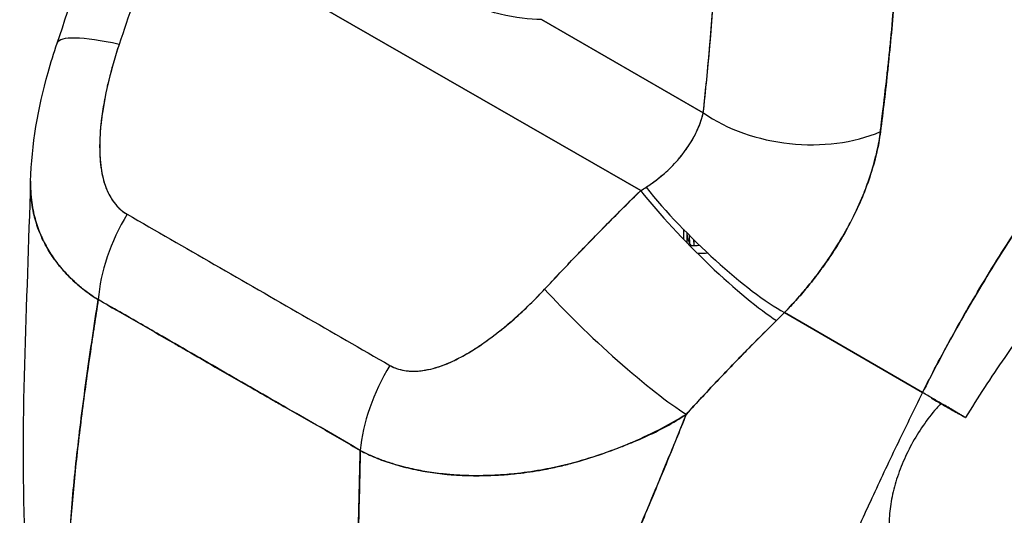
# Model space of a CAD drawing. Extents: x 807 to 1172, y 30 to 260.
# Tile 147 of 214: x 1116.639 to 1117.856, y 115.802 to 116.415. Entities that reach past the tile are written whole.
import ezdxf

# ---------------------------------------------------------------- set-up
doc = ezdxf.new("R2010")
doc.units = 0
doc.header["$LTSCALE"] = 4
doc.header["$MEASUREMENT"] = 0
doc.layers.get('0').update_dxf_attribs({"linetype": 'CONTINUOUS'})

msp = doc.modelspace()

# ---------------------------------------------------------------- linework, layer by layer
for p, q in [((1116.8123, 116.5455), (1117.4063, 116.2034)), ((1117.4063, 116.2034), (1116.8123, 116.5455)), ((1117.2839, 116.4149), (1117.4837, 116.2998)), ((1117.4837, 116.2998), (1117.2839, 116.4149)), ((1117.4591, 116.1557), (1117.4591, 116.1436)), ((1117.4639, 116.1385), (1117.4639, 116.1507)), ((1117.4672, 116.1378), (1117.4668, 116.1478)), ((1117.4716, 116.143), (1117.4719, 116.1356)), ((1117.4724, 116.1356), (1117.4722, 116.1425)), ((1117.2967, 116.0912), (1117.2967, 116.0912)), ((1117.7547, 115.9537), (1117.584, 116.0527)), ((1117.584, 116.0527), (1117.7547, 115.9537)), ((1117.5306, 115.999), (1117.5306, 115.999))]:
    msp.add_line(p, q)
for centre, major_axis, ratio, start_param, end_param in [((1117.5215, 116.3488), (-0.0362, 0.0579), 0.552931, 6.039126, 6.03914), ((1116.8429, 116.3323), (-0.1577, 0.0536), 0.168084, 5.308665, 6.283192), ((1116.8429, 116.3323), (-0.1577, 0.0536), 0.168084, 5.308665, 6.283192), ((1117.4689, 116.3159), (0.027, -0.0432), 0.552926, 1.747826, 1.747905), ((1117.4626, 116.312), (-0.0218, 0.0348), 0.552927, 4.526777, 4.526899), ((1117.6015, 116.3676), (-0.1656, 0.0179), 0.639468, 0.850978, 2.294823), ((1117.6015, 116.3676), (0.1656, -0.0179), 0.639469, 3.992573, 5.436425), ((1117.4626, 116.312), (-0.0218, 0.0348), 0.552983, 3.881999, 3.882012), ((1117.4689, 116.3159), (0.027, -0.0432), 0.552928, 0.554779, 0.554789), ((1117.3054, 116.2466), (0.2118, 0.0978), 0.367731, 5.032816, 5.068528), ((1117.4874, 116.1514), (0.1169, -0.1187), 0.154893, 4.1129, 5.691623), ((1117.4976, 116.1617), (-0.1192, 0.1163), 0.189337, 0.98075, 2.546489), ((1116.8527, 116.1223), (0.0824, 0.1448), 0.577992, 1.540222, 2.248086), ((1116.8527, 116.1223), (-0.0824, -0.1448), 0.577993, 4.681814, 5.389679), ((1117.2402, 116.7897), (0.3574, -0.6207), 0.578093, 5.963794, 5.990869), ((1117.3687, 116.0295), (-0.1221, 0.1133), 0.124563, 0.965025, 2.553973), ((1117.3687, 116.0295), (0.1221, -0.1133), 0.124563, 4.106618, 5.695566), ((1117.259, 116.0687), (0.0166, 0.0289), 0.578093, 5.258295, 5.26109), ((1117.2896, 116.0863), (-0.00999, 0), 0.575862, 1.296243, 1.297189), ((1117.2896, 116.0863), (0.00999, 0), 0.575862, 4.437835, 4.438781), ((1117.4145, 116.1342), (0.2795, 0.2313), 0.48241, 4.891703, 4.930811), ((1117.1773, 115.9353), (0.0839, 0.1439), 0.578183, 1.546233, 2.254097), ((1117.1773, 115.9353), (-0.0839, -0.1439), 0.578183, 4.687825, 5.39569), ((1116.9807, 115.9361), (-0.0499, -0.0866), 0.578093, 4.784659, 4.786192), ((1117.1196, 115.8561), (-0.0449, -0.0779), 0.578093, 4.784677, 4.784738)]:
    msp.add_ellipse(centre, major_axis=major_axis, ratio=ratio, start_param=start_param, end_param=end_param)
for points, knots in [([(1117.7547, 115.9537), (1117.7655, 115.9755), (1117.7775, 115.9984), (1117.7908, 116.0224), (1117.804, 116.0465), (1117.8185, 116.0716), (1117.8344, 116.0976), (1117.8502, 116.1237), (1117.8674, 116.1506), (1117.8861, 116.1783), (1117.9047, 116.206), (1117.9248, 116.2345), (1117.9463, 116.2634), (1117.9679, 116.2923), (1117.9909, 116.3218), (1118.0155, 116.3515), (1118.04, 116.3811), (1118.0661, 116.411), (1118.0936, 116.4408), (1118.1212, 116.4706), (1118.1503, 116.5003), (1118.1808, 116.5295), (1118.2114, 116.5588), (1118.2433, 116.5875), (1118.2767, 116.6154)], [0, 0, 0, 0, 0.124948, 0.124948, 0.124948, 0.249955, 0.249955, 0.249955, 0.374963, 0.374963, 0.374963, 0.49997, 0.49997, 0.49997, 0.624978, 0.624978, 0.624978, 0.749985, 0.749985, 0.749985, 0.874993, 0.874993, 0.874993, 1, 1, 1, 1]), ([(1118.2767, 116.6154), (1118.2671, 116.6074), (1118.2576, 116.5992), (1118.2482, 116.5911), (1118.2314, 116.5765), (1118.2151, 116.5617), (1118.1991, 116.5468), (1118.1831, 116.5319), (1118.1675, 116.5168), (1118.1523, 116.5016), (1118.137, 116.4865), (1118.1222, 116.4712), (1118.1078, 116.4559), (1118.0933, 116.4406), (1118.0793, 116.4253), (1118.0657, 116.41), (1118.052, 116.3946), (1118.0388, 116.3793), (1118.0259, 116.364), (1118.0131, 116.3488), (1118.0007, 116.3335), (1117.9886, 116.3184), (1117.9766, 116.3032), (1117.9649, 116.2882), (1117.9537, 116.2732), (1117.9424, 116.2583), (1117.9316, 116.2435), (1117.9211, 116.2288), (1117.9106, 116.2142), (1117.9005, 116.1997), (1117.8908, 116.1854), (1117.8811, 116.1711), (1117.8718, 116.157), (1117.8629, 116.1431), (1117.8539, 116.1292), (1117.8453, 116.1155), (1117.8371, 116.1021), (1117.8289, 116.0886), (1117.821, 116.0754), (1117.8135, 116.0625), (1117.8059, 116.0496), (1117.7988, 116.0369), (1117.7919, 116.0245), (1117.7851, 116.0121), (1117.7785, 116), (1117.7723, 115.9882), (1117.7661, 115.9764), (1117.7603, 115.9649), (1117.7547, 115.9537)], [0, 0, 0, 0, 0.036069, 0.036069, 0.036069, 0.100331, 0.100331, 0.100331, 0.164593, 0.164593, 0.164593, 0.228855, 0.228855, 0.228855, 0.293118, 0.293118, 0.293118, 0.35738, 0.35738, 0.35738, 0.421642, 0.421642, 0.421642, 0.485904, 0.485904, 0.485904, 0.550166, 0.550166, 0.550166, 0.614429, 0.614429, 0.614429, 0.678691, 0.678691, 0.678691, 0.742953, 0.742953, 0.742953, 0.807215, 0.807215, 0.807215, 0.871477, 0.871477, 0.871477, 0.93574, 0.93574, 0.93574, 1, 1, 1, 1]), ([(1117.2839, 116.4149), (1117.2687, 116.4151), (1117.2516, 116.4172), (1117.2328, 116.4216), (1117.2139, 116.4261), (1117.1932, 116.4328), (1117.1728, 116.442), (1117.1523, 116.4511), (1117.1322, 116.4627), (1117.1126, 116.4766), (1117.093, 116.4904), (1117.074, 116.5065), (1117.0566, 116.523), (1117.0391, 116.5395), (1117.0233, 116.5563), (1117.008, 116.5737)], [0, 0, 0, 0, 0.2, 0.2, 0.2, 0.4, 0.4, 0.4, 0.6, 0.6, 0.6, 0.8, 0.8, 0.8, 1, 1, 1, 1]), ([(1117.4837, 116.2998), (1117.4866, 116.3267), (1117.4893, 116.3542), (1117.4917, 116.3823), (1117.4942, 116.4104), (1117.4964, 116.439), (1117.4985, 116.4683), (1117.5005, 116.4975), (1117.5023, 116.5274), (1117.5039, 116.5578)], [0, 0, 0, 0, 0.333333, 0.333333, 0.333333, 0.666667, 0.666667, 0.666667, 1, 1, 1, 1]), ([(1117.4837, 116.2998), (1117.4863, 116.3241), (1117.4887, 116.3486), (1117.4909, 116.3732), (1117.4936, 116.403), (1117.496, 116.4331), (1117.4981, 116.4634), (1117.5003, 116.4946), (1117.5022, 116.5261), (1117.5039, 116.5578)], [0, 0, 0, 0, 0.288491, 0.288491, 0.288491, 0.638459, 0.638459, 0.638459, 1, 1, 1, 1]), ([(1116.8123, 116.5455), (1116.808, 116.5306), (1116.8036, 116.5157), (1116.7992, 116.5011), (1116.7981, 116.4975), (1116.797, 116.494), (1116.796, 116.4905), (1116.7912, 116.4747), (1116.7863, 116.459), (1116.7813, 116.4436), (1116.7806, 116.4413), (1116.7799, 116.439), (1116.7791, 116.4367), (1116.7735, 116.419), (1116.7677, 116.4015), (1116.7618, 116.3843)], [0, 0, 0, 0, 0.268639, 0.268639, 0.268639, 0.333333, 0.333333, 0.333333, 0.623788, 0.623788, 0.623788, 0.666667, 0.666667, 0.666667, 1, 1, 1, 1]), ([(1116.8123, 116.5455), (1116.8069, 116.5269), (1116.8015, 116.5086), (1116.796, 116.4904), (1116.7904, 116.4723), (1116.7848, 116.4544), (1116.7791, 116.4367), (1116.7734, 116.419), (1116.7677, 116.4015), (1116.7618, 116.3843)], [0, 0, 0, 0, 0.333333, 0.333333, 0.333333, 0.666667, 0.666667, 0.666667, 1, 1, 1, 1]), ([(1117.7026, 116.2764), (1117.7029, 116.2792), (1117.7032, 116.2819), (1117.7036, 116.2846), (1117.7041, 116.2894), (1117.7047, 116.2942), (1117.7053, 116.2989), (1117.7071, 116.314), (1117.7089, 116.3291), (1117.7105, 116.3441), (1117.7113, 116.3506), (1117.712, 116.357), (1117.7127, 116.3635), (1117.7129, 116.3653), (1117.7131, 116.3671), (1117.7132, 116.3689), (1117.714, 116.3761), (1117.7147, 116.3833), (1117.7154, 116.3904), (1117.7169, 116.4066), (1117.7183, 116.4226), (1117.7196, 116.4384), (1117.72, 116.4436), (1117.7205, 116.4489), (1117.7209, 116.4541), (1117.721, 116.4555), (1117.7211, 116.4569), (1117.7212, 116.4583), (1117.722, 116.4687), (1117.7228, 116.479), (1117.7236, 116.4892), (1117.725, 116.5077), (1117.7262, 116.5259), (1117.7273, 116.5435)], [0, 0, 0, 0, 0.029161, 0.029161, 0.029161, 0.080621, 0.080621, 0.080621, 0.243196, 0.243196, 0.243196, 0.313778, 0.313778, 0.313778, 0.333333, 0.333333, 0.333333, 0.41251, 0.41251, 0.41251, 0.591045, 0.591045, 0.591045, 0.650584, 0.650584, 0.650584, 0.666667, 0.666667, 0.666667, 0.784923, 0.784923, 0.784923, 1, 1, 1, 1]), ([(1117.7273, 116.5435), (1117.7253, 116.5121), (1117.7231, 116.4812), (1117.7206, 116.4509), (1117.7205, 116.4493), (1117.7204, 116.4478), (1117.7203, 116.4463), (1117.7179, 116.4176), (1117.7154, 116.3895), (1117.7125, 116.3619), (1117.7122, 116.3589), (1117.7119, 116.3559), (1117.7116, 116.3529), (1117.7088, 116.3269), (1117.7058, 116.3014), (1117.7026, 116.2764)], [0, 0, 0, 0, 0.333333, 0.333333, 0.333333, 0.350215, 0.350215, 0.350215, 0.666667, 0.666667, 0.666667, 0.701162, 0.701162, 0.701162, 1, 1, 1, 1]), ([(1116.6524, 116.215), (1116.6535, 116.2602), (1116.6617, 116.3054), (1116.6774, 116.3616), (1116.6811, 116.3737), (1116.6852, 116.3858)], [0, 0, 0, 0, 0.4160528, 0.4160528, 0.5318516, 0.5318516, 0.5318516, 0.5318516]), ([(1116.7618, 116.3843), (1116.7567, 116.3689), (1116.7524, 116.3541), (1116.749, 116.3401), (1116.7456, 116.326), (1116.743, 116.3126), (1116.7411, 116.2999), (1116.7393, 116.2872), (1116.7381, 116.2752), (1116.7378, 116.2639), (1116.7375, 116.2526), (1116.738, 116.242), (1116.7393, 116.2323), (1116.7407, 116.2227), (1116.7428, 116.2139), (1116.7459, 116.2062), (1116.7489, 116.1986), (1116.7528, 116.192), (1116.7571, 116.1867), (1116.7614, 116.1813), (1116.7662, 116.1772), (1116.7716, 116.1743)], [0, 0, 0, 0, 0.142857, 0.142857, 0.142857, 0.285714, 0.285714, 0.285714, 0.428571, 0.428571, 0.428571, 0.571429, 0.571429, 0.571429, 0.714286, 0.714286, 0.714286, 0.857143, 0.857143, 0.857143, 1, 1, 1, 1]), ([(1116.7618, 116.3843), (1116.7593, 116.3769), (1116.7569, 116.3693), (1116.7547, 116.3617), (1116.7522, 116.3531), (1116.75, 116.3444), (1116.7479, 116.3357), (1116.7459, 116.327), (1116.7442, 116.3184), (1116.7427, 116.3099), (1116.7414, 116.3021), (1116.7403, 116.2945), (1116.7394, 116.287), (1116.7387, 116.2802), (1116.7382, 116.2736), (1116.7379, 116.2671), (1116.7378, 116.2647), (1116.7378, 116.2622), (1116.7377, 116.2598), (1116.7377, 116.2564), (1116.7377, 116.2531), (1116.7378, 116.2499), (1116.738, 116.2447), (1116.7384, 116.2396), (1116.739, 116.2347), (1116.7395, 116.2302), (1116.7403, 116.2258), (1116.7412, 116.2216), (1116.7421, 116.2177), (1116.7431, 116.214), (1116.7443, 116.2104), (1116.7446, 116.2095), (1116.745, 116.2086), (1116.7453, 116.2077), (1116.7462, 116.2054), (1116.7471, 116.2031), (1116.7482, 116.2009), (1116.7495, 116.1982), (1116.751, 116.1955), (1116.7525, 116.1931), (1116.754, 116.1908), (1116.7555, 116.1886), (1116.7572, 116.1866), (1116.7587, 116.1847), (1116.7603, 116.183), (1116.762, 116.1814), (1116.7636, 116.1799), (1116.7652, 116.1786), (1116.7668, 116.1774), (1116.7684, 116.1762), (1116.77, 116.1752), (1116.7716, 116.1743)], [0, 0, 0, 0, 0.090139, 0.090139, 0.090139, 0.192543, 0.192543, 0.192543, 0.294178, 0.294178, 0.294178, 0.386219, 0.386219, 0.386219, 0.468683, 0.468683, 0.468683, 0.5, 0.5, 0.5, 0.543483, 0.543483, 0.543483, 0.612641, 0.612641, 0.612641, 0.676614, 0.676614, 0.676614, 0.73542, 0.73542, 0.73542, 0.75, 0.75, 0.75, 0.789344, 0.789344, 0.789344, 0.838902, 0.838902, 0.838902, 0.884415, 0.884415, 0.884415, 0.926226, 0.926226, 0.926226, 0.964707, 0.964707, 0.964707, 1, 1, 1, 1]), ([(1118.1655, 116.3313), (1118.1343, 116.3071), (1118.1004, 116.2779), (1118.0315, 116.2119), (1117.9957, 116.174), (1117.9244, 116.0905), (1117.8884, 116.0437), (1117.839, 115.9723), (1117.8227, 115.9473), (1117.8076, 115.9228)], [0, 0, 0, 0, 0.446987, 0.446987, 0.918295, 0.918295, 1.439071, 1.439071, 1.716902, 1.716902, 1.716902, 1.716902]), ([(1117.413, 116.2077), (1117.426, 116.2162), (1117.4376, 116.2258), (1117.4473, 116.236), (1117.4571, 116.2462), (1117.465, 116.2572), (1117.4711, 116.268), (1117.4771, 116.2788), (1117.4814, 116.2895), (1117.4837, 116.2998)], [0, 0, 0, 0, 0.333333, 0.333333, 0.333333, 0.666667, 0.666667, 0.666667, 1, 1, 1, 1]), ([(1117.413, 116.2077), (1117.4152, 116.2091), (1117.4175, 116.2106), (1117.4197, 116.2122), (1117.4224, 116.2141), (1117.425, 116.216), (1117.4276, 116.218), (1117.4303, 116.2202), (1117.433, 116.2224), (1117.4356, 116.2247), (1117.4384, 116.2272), (1117.4411, 116.2298), (1117.4438, 116.2324), (1117.4467, 116.2353), (1117.4495, 116.2383), (1117.4522, 116.2413), (1117.4551, 116.2447), (1117.4579, 116.2482), (1117.4606, 116.2518), (1117.4635, 116.2558), (1117.4662, 116.2598), (1117.4687, 116.2639), (1117.4715, 116.2685), (1117.474, 116.2732), (1117.4761, 116.2779), (1117.4785, 116.2831), (1117.4805, 116.2884), (1117.482, 116.2936), (1117.4827, 116.2957), (1117.4832, 116.2977), (1117.4837, 116.2998)], [0, 0, 0, 0, 0.060949, 0.060949, 0.060949, 0.135639, 0.135639, 0.135639, 0.215708, 0.215708, 0.215708, 0.303486, 0.303486, 0.303486, 0.401292, 0.401292, 0.401292, 0.511372, 0.511372, 0.511372, 0.635855, 0.635855, 0.635855, 0.776826, 0.776826, 0.776826, 0.936006, 0.936006, 0.936006, 1, 1, 1, 1]), ([(1117.584, 116.0527), (1117.5906, 116.0595), (1117.5968, 116.0663), (1117.6028, 116.0732), (1117.6064, 116.0773), (1117.6099, 116.0815), (1117.6133, 116.0856), (1117.6186, 116.092), (1117.6235, 116.0983), (1117.6282, 116.1046), (1117.6302, 116.1073), (1117.6321, 116.11), (1117.634, 116.1126), (1117.6366, 116.1163), (1117.639, 116.1199), (1117.6414, 116.1234), (1117.6483, 116.1338), (1117.6544, 116.1439), (1117.6598, 116.1536), (1117.6624, 116.1583), (1117.6649, 116.1629), (1117.6672, 116.1674), (1117.6725, 116.1779), (1117.6772, 116.1881), (1117.6812, 116.1979), (1117.6841, 116.2053), (1117.6868, 116.2124), (1117.6891, 116.2194), (1117.6913, 116.2259), (1117.6932, 116.2322), (1117.6949, 116.2385), (1117.6961, 116.2429), (1117.6973, 116.2474), (1117.6983, 116.2518), (1117.7002, 116.2602), (1117.7017, 116.2684), (1117.7026, 116.2764)], [0, 0, 0, 0, 0.078629, 0.078629, 0.078629, 0.12616, 0.12616, 0.12616, 0.2, 0.2, 0.2, 0.231421, 0.231421, 0.231421, 0.274676, 0.274676, 0.274676, 0.4, 0.4, 0.4, 0.460013, 0.460013, 0.460013, 0.6, 0.6, 0.6, 0.704237, 0.704237, 0.704237, 0.8, 0.8, 0.8, 0.868687, 0.868687, 0.868687, 1, 1, 1, 1]), ([(1117.7026, 116.2764), (1117.702, 116.2719), (1117.7012, 116.2672), (1117.7004, 116.2625), (1117.6983, 116.251), (1117.6953, 116.2391), (1117.6916, 116.227), (1117.6912, 116.2258), (1117.6909, 116.2247), (1117.6905, 116.2236), (1117.6875, 116.2141), (1117.6839, 116.2045), (1117.6798, 116.1947), (1117.6761, 116.1858), (1117.6719, 116.1767), (1117.6673, 116.1676), (1117.667, 116.1671), (1117.6668, 116.1666), (1117.6665, 116.1661), (1117.6622, 116.1577), (1117.6575, 116.1493), (1117.6524, 116.1409), (1117.648, 116.1335), (1117.6432, 116.1261), (1117.6382, 116.1187), (1117.6363, 116.1159), (1117.6343, 116.113), (1117.6323, 116.1102), (1117.6296, 116.1065), (1117.6269, 116.1028), (1117.6241, 116.0991), (1117.6196, 116.0932), (1117.615, 116.0874), (1117.6101, 116.0815), (1117.6056, 116.0762), (1117.601, 116.0708), (1117.5961, 116.0655), (1117.5922, 116.0612), (1117.5882, 116.057), (1117.584, 116.0527)], [0.0000044, 0.0000044, 0.0000044, 0.0000044, 0.0678171, 0.0678171, 0.0678171, 0.2345881, 0.2345881, 0.2345881, 0.25, 0.25, 0.25, 0.3801488, 0.3801488, 0.3801488, 0.5, 0.5, 0.5, 0.5068381, 0.5068381, 0.5068381, 0.6171483, 0.6171483, 0.6171483, 0.7134049, 0.7134049, 0.7134049, 0.75, 0.75, 0.75, 0.7981314, 0.7981314, 0.7981314, 0.8740429, 0.8740429, 0.8740429, 0.9437858, 0.9437858, 0.9437858, 1, 1, 1, 1]), ([(1116.7359, 116.0686), (1116.7318, 116.0711), (1116.7279, 116.0737), (1116.7241, 116.0765), (1116.72, 116.0794), (1116.7161, 116.0825), (1116.7123, 116.0857), (1116.7083, 116.0891), (1116.7045, 116.0926), (1116.7008, 116.0963), (1116.6992, 116.0978), (1116.6977, 116.0994), (1116.6962, 116.101), (1116.6939, 116.1035), (1116.6917, 116.1059), (1116.6896, 116.1085), (1116.6859, 116.113), (1116.6824, 116.1176), (1116.6792, 116.1224), (1116.6757, 116.1275), (1116.6726, 116.1328), (1116.6698, 116.1382), (1116.6692, 116.1393), (1116.6687, 116.1403), (1116.6681, 116.1414), (1116.6658, 116.1461), (1116.6638, 116.151), (1116.6619, 116.1559), (1116.6596, 116.1623), (1116.6576, 116.1689), (1116.6561, 116.1756), (1116.6552, 116.1799), (1116.6544, 116.1842), (1116.6538, 116.1886), (1116.6534, 116.1914), (1116.6531, 116.1943), (1116.6529, 116.1971), (1116.6524, 116.203), (1116.6523, 116.2089), (1116.6524, 116.215)], [0, 0, 0, 0, 0.0451309, 0.0451309, 0.0451309, 0.0934261, 0.0934261, 0.0934261, 0.1448843, 0.1448843, 0.1448843, 0.1666667, 0.1666667, 0.1666667, 0.1998145, 0.1998145, 0.1998145, 0.2585241, 0.2585241, 0.2585241, 0.3210109, 0.3210109, 0.3210109, 0.3333333, 0.3333333, 0.3333333, 0.3871157, 0.3871157, 0.3871157, 0.4564187, 0.4564187, 0.4564187, 0.5, 0.5, 0.5, 0.5282562, 0.5282562, 0.5282562, 0.5851922, 0.5851922, 0.5851922, 0.5851922]), ([(1116.6524, 116.215), (1116.6523, 116.2109), (1116.6523, 116.2069), (1116.6525, 116.2029), (1116.6528, 116.1979), (1116.6532, 116.1931), (1116.6539, 116.1883), (1116.6542, 116.1861), (1116.6545, 116.1839), (1116.6549, 116.1817), (1116.6562, 116.1748), (1116.6579, 116.1681), (1116.66, 116.1615), (1116.6621, 116.155), (1116.6646, 116.1487), (1116.6676, 116.1426), (1116.6678, 116.1421), (1116.668, 116.1417), (1116.6682, 116.1412), (1116.671, 116.1356), (1116.6741, 116.1302), (1116.6774, 116.125), (1116.6793, 116.1222), (1116.6811, 116.1195), (1116.6831, 116.1168), (1116.6851, 116.114), (1116.6872, 116.1113), (1116.6894, 116.1087), (1116.6916, 116.1061), (1116.6939, 116.1035), (1116.6963, 116.1009), (1116.6986, 116.0985), (1116.7009, 116.0961), (1116.7033, 116.0938), (1116.7082, 116.0891), (1116.7134, 116.0846), (1116.7188, 116.0804), (1116.7242, 116.0762), (1116.7299, 116.0723), (1116.7359, 116.0686)], [0.4140043, 0.4140043, 0.4140043, 0.4140043, 0.4522165, 0.4522165, 0.4522165, 0.5, 0.5, 0.5, 0.5220636, 0.5220636, 0.5220636, 0.5918842, 0.5918842, 0.5918842, 0.6613555, 0.6613555, 0.6613555, 0.6666667, 0.6666667, 0.6666667, 0.7302356, 0.7302356, 0.7302356, 0.7640633, 0.7640633, 0.7640633, 0.7985194, 0.7985194, 0.7985194, 0.8333333, 0.8333333, 0.8333333, 0.8662447, 0.8662447, 0.8662447, 0.9333972, 0.9333972, 0.9333972, 1, 1, 1, 1]), ([(1117.2876, 116.0815), (1117.3001, 116.0949), (1117.3128, 116.1084), (1117.3258, 116.122), (1117.3274, 116.1237), (1117.3291, 116.1254), (1117.3308, 116.1272), (1117.3421, 116.139), (1117.3536, 116.1508), (1117.3653, 116.1626), (1117.3679, 116.1652), (1117.3705, 116.1679), (1117.3732, 116.1705), (1117.384, 116.1815), (1117.3951, 116.1925), (1117.4063, 116.2034)], [0, 0, 0, 0, 0.333333, 0.333333, 0.333333, 0.376093, 0.376093, 0.376093, 0.666667, 0.666667, 0.666667, 0.731304, 0.731304, 0.731304, 1, 1, 1, 1]), ([(1117.2876, 116.0815), (1117.3001, 116.0949), (1117.3128, 116.1084), (1117.3257, 116.1219), (1117.3387, 116.1355), (1117.3519, 116.149), (1117.3653, 116.1626), (1117.3787, 116.1762), (1117.3924, 116.1898), (1117.4063, 116.2034)], [0, 0, 0, 0, 0.333333, 0.333333, 0.333333, 0.666667, 0.666667, 0.666667, 1, 1, 1, 1]), ([(1116.7716, 116.1743), (1116.8073, 116.1537), (1116.8432, 116.1331), (1116.8794, 116.1122), (1116.9157, 116.0913), (1116.9523, 116.0702), (1116.9885, 116.0494), (1117.0247, 116.0285), (1117.0605, 116.0079), (1117.0962, 115.9873)], [0, 0, 0, 0, 0.333333, 0.333333, 0.333333, 0.666667, 0.666667, 0.666667, 1, 1, 1, 1]), ([(1117.4686, 116.1355), (1117.4683, 116.1361), (1117.4679, 116.1366), (1117.4676, 116.1371), (1117.4664, 116.1391), (1117.4655, 116.1412), (1117.4649, 116.1432), (1117.4646, 116.144), (1117.4644, 116.1448), (1117.4643, 116.1456), (1117.4641, 116.1463), (1117.464, 116.147), (1117.464, 116.1476), (1117.464, 116.1478), (1117.4639, 116.148), (1117.4639, 116.1483)], [0.5435681, 0.5435681, 0.5435681, 0.5435681, 0.6, 0.6, 0.6, 0.8, 0.8, 0.8, 0.880194, 0.880194, 0.880194, 0.9491018, 0.9491018, 0.9491018, 0.9714797, 0.9714797, 0.9714797, 0.9714797]), ([(1117.0962, 115.9873), (1117.0978, 115.9864), (1117.0996, 115.9855), (1117.1014, 115.9847), (1117.1033, 115.9839), (1117.1054, 115.9832), (1117.1074, 115.9826), (1117.1097, 115.9819), (1117.112, 115.9814), (1117.1144, 115.981), (1117.1169, 115.9806), (1117.1196, 115.9803), (1117.1222, 115.9802), (1117.1252, 115.9801), (1117.1281, 115.9801), (1117.1312, 115.9803), (1117.1337, 115.9805), (1117.1362, 115.9808), (1117.1387, 115.9812), (1117.1396, 115.9813), (1117.1404, 115.9814), (1117.1413, 115.9816), (1117.1451, 115.9823), (1117.1489, 115.9832), (1117.1527, 115.9843), (1117.1569, 115.9856), (1117.1612, 115.9871), (1117.1655, 115.9888), (1117.1702, 115.9907), (1117.1749, 115.9929), (1117.1797, 115.9953), (1117.1827, 115.9968), (1117.1857, 115.9984), (1117.1887, 116.0001), (1117.1909, 116.0014), (1117.1932, 116.0027), (1117.1954, 116.004), (1117.2012, 116.0075), (1117.207, 116.0113), (1117.2128, 116.0154), (1117.2192, 116.0198), (1117.2256, 116.0246), (1117.2319, 116.0297), (1117.2388, 116.0352), (1117.2456, 116.0409), (1117.2524, 116.0469), (1117.259, 116.0528), (1117.2655, 116.059), (1117.2718, 116.0652), (1117.2772, 116.0706), (1117.2825, 116.076), (1117.2876, 116.0815)], [0, 0, 0, 0, 0.036619, 0.036619, 0.036619, 0.07542, 0.07542, 0.07542, 0.116832, 0.116832, 0.116832, 0.161518, 0.161518, 0.161518, 0.2101, 0.2101, 0.2101, 0.25, 0.25, 0.25, 0.263174, 0.263174, 0.263174, 0.321517, 0.321517, 0.321517, 0.385689, 0.385689, 0.385689, 0.455959, 0.455959, 0.455959, 0.5, 0.5, 0.5, 0.532725, 0.532725, 0.532725, 0.617421, 0.617421, 0.617421, 0.711301, 0.711301, 0.711301, 0.813465, 0.813465, 0.813465, 0.914177, 0.914177, 0.914177, 1, 1, 1, 1]), ([(1117.0962, 115.9873), (1117.1014, 115.9842), (1117.1074, 115.9821), (1117.1143, 115.981), (1117.1211, 115.9799), (1117.1288, 115.9798), (1117.1371, 115.9809), (1117.1454, 115.9821), (1117.1543, 115.9845), (1117.1635, 115.988), (1117.1728, 115.9916), (1117.1824, 115.9964), (1117.1923, 116.0021), (1117.2022, 116.0079), (1117.2123, 116.0148), (1117.2227, 116.0226), (1117.2331, 116.0304), (1117.2438, 116.0391), (1117.2546, 116.0489), (1117.2654, 116.0587), (1117.2764, 116.0696), (1117.2876, 116.0815)], [0, 0, 0, 0, 0.142857, 0.142857, 0.142857, 0.285714, 0.285714, 0.285714, 0.428571, 0.428571, 0.428571, 0.571429, 0.571429, 0.571429, 0.714286, 0.714286, 0.714286, 0.857143, 0.857143, 0.857143, 1, 1, 1, 1]), ([(1116.698, 115.713), (1116.6985, 115.7394), (1116.6998, 115.7669), (1116.7019, 115.7952), (1116.704, 115.8236), (1116.7069, 115.8528), (1116.7103, 115.8828), (1116.7137, 115.9127), (1116.7176, 115.9434), (1116.722, 115.9745), (1116.7263, 116.0055), (1116.731, 116.0369), (1116.7359, 116.0686)], [0, 0, 0, 0, 0.250198, 0.250198, 0.250198, 0.500396, 0.500396, 0.500396, 0.750593, 0.750593, 0.750593, 1, 1, 1, 1]), ([(1116.7359, 116.0686), (1116.7326, 116.047), (1116.7293, 116.0255), (1116.7262, 116.0041), (1116.7224, 115.9781), (1116.7189, 115.9524), (1116.7156, 115.927), (1116.7124, 115.9017), (1116.7095, 115.8767), (1116.707, 115.8523), (1116.7045, 115.8279), (1116.7024, 115.804), (1116.7009, 115.7808), (1116.6994, 115.7575), (1116.6984, 115.7349), (1116.698, 115.713)], [0, 0, 0, 0, 0.170255, 0.170255, 0.170255, 0.377691, 0.377691, 0.377691, 0.585128, 0.585128, 0.585128, 0.792564, 0.792564, 0.792564, 1, 1, 1, 1]), ([(1116.7359, 116.0686), (1116.7514, 116.0598), (1116.7669, 116.0509), (1116.7825, 116.042), (1116.7978, 116.0331), (1116.8132, 116.0242), (1116.8288, 116.0152), (1116.8333, 116.0126), (1116.8379, 116.0099), (1116.8425, 116.0073), (1116.8532, 116.0011), (1116.864, 115.9948), (1116.8748, 115.9886), (1116.8901, 115.9797), (1116.9055, 115.9709), (1116.9208, 115.9621), (1116.9314, 115.956), (1116.9419, 115.95), (1116.9524, 115.944), (1116.9572, 115.9412), (1116.9621, 115.9384), (1116.967, 115.9356), (1116.9825, 115.9267), (1116.9979, 115.9179), (1117.0133, 115.9091), (1117.0288, 115.9001), (1117.0443, 115.8911), (1117.0598, 115.8821)], [0, 0, 0, 0, 0.146953, 0.146953, 0.146953, 0.291147, 0.291147, 0.291147, 0.333333, 0.333333, 0.333333, 0.431915, 0.431915, 0.431915, 0.570999, 0.570999, 0.570999, 0.666667, 0.666667, 0.666667, 0.711352, 0.711352, 0.711352, 0.854594, 0.854594, 0.854594, 1, 1, 1, 1]), ([(1117.0598, 115.8821), (1117.0336, 115.8974), (1117.0072, 115.9126), (1116.9808, 115.9278), (1116.9532, 115.9437), (1116.9254, 115.9596), (1116.8977, 115.9755), (1116.8701, 115.9915), (1116.8425, 116.0075), (1116.8149, 116.0234), (1116.8063, 116.0283), (1116.7978, 116.0333), (1116.7892, 116.0381), (1116.7714, 116.0484), (1116.7536, 116.0585), (1116.7359, 116.0686)], [0, 0, 0, 0, 0.24471, 0.24471, 0.24471, 0.500303, 0.500303, 0.500303, 0.755735, 0.755735, 0.755735, 0.834924, 0.834924, 0.834924, 1, 1, 1, 1]), ([(1117.4625, 115.9267), (1117.4753, 115.9408), (1117.488, 115.9544), (1117.5005, 115.9677), (1117.508, 115.9755), (1117.5154, 115.9833), (1117.5227, 115.9909), (1117.523, 115.9912), (1117.5233, 115.9915), (1117.5236, 115.9918), (1117.5283, 115.9967), (1117.5331, 116.0016), (1117.5378, 116.0064), (1117.55, 116.0189), (1117.5622, 116.031), (1117.5741, 116.0428)], [0, 0, 0, 0, 0.333333, 0.333333, 0.333333, 0.531303, 0.531303, 0.531303, 0.538863, 0.538863, 0.538863, 0.666667, 0.666667, 0.666667, 1, 1, 1, 1]), ([(1117.5741, 116.0428), (1117.5635, 116.0323), (1117.553, 116.0218), (1117.5426, 116.0113), (1117.5292, 115.9977), (1117.5159, 115.9839), (1117.5028, 115.9701), (1117.4893, 115.9558), (1117.4758, 115.9413), (1117.4625, 115.9267)], [0, 0, 0, 0, 0.2755, 0.2755, 0.2755, 0.631774, 0.631774, 0.631774, 1, 1, 1, 1]), ([(1117.7547, 115.9537), (1117.7436, 115.9314), (1117.7328, 115.9094), (1117.7224, 115.8876), (1117.712, 115.8658), (1117.7018, 115.8444), (1117.692, 115.8231), (1117.6822, 115.8019), (1117.6727, 115.781), (1117.6634, 115.7603), (1117.6541, 115.7396), (1117.645, 115.7192), (1117.6362, 115.699), (1117.6273, 115.6788), (1117.6186, 115.6588), (1117.61, 115.6389), (1117.6015, 115.6191), (1117.593, 115.5993), (1117.5846, 115.5796), (1117.5761, 115.5599), (1117.5678, 115.5402), (1117.5593, 115.5204), (1117.5509, 115.5006), (1117.5424, 115.4807), (1117.5338, 115.4605)], [0, 0, 0, 0, 0.124999, 0.124999, 0.124999, 0.25, 0.25, 0.25, 0.375, 0.375, 0.375, 0.5, 0.5, 0.5, 0.625, 0.625, 0.625, 0.75, 0.75, 0.75, 0.875, 0.875, 0.875, 1, 1, 1, 1]), ([(1117.7655, 115.9468), (1117.7664, 115.9463), (1117.7672, 115.9458), (1117.768, 115.9454), (1117.7705, 115.9439), (1117.7729, 115.9425), (1117.7752, 115.9412), (1117.7776, 115.9399), (1117.7798, 115.9386), (1117.7818, 115.9374), (1117.7839, 115.9362), (1117.7859, 115.9351), (1117.7878, 115.934), (1117.7885, 115.9336), (1117.7892, 115.9332), (1117.7898, 115.9328), (1117.7927, 115.9312), (1117.7953, 115.9297), (1117.7974, 115.9285), (1117.7988, 115.9277), (1117.8, 115.927), (1117.8011, 115.9264), (1117.8022, 115.9258), (1117.8031, 115.9252), (1117.804, 115.9248), (1117.8048, 115.9243), (1117.8055, 115.9239), (1117.806, 115.9236), (1117.8065, 115.9233), (1117.8069, 115.9231), (1117.8072, 115.923), (1117.8076, 115.9227), (1117.8077, 115.9227), (1117.8075, 115.9229), (1117.8074, 115.9229), (1117.8073, 115.923), (1117.8072, 115.923), (1117.8067, 115.9234), (1117.8056, 115.924), (1117.8041, 115.9249), (1117.803, 115.9256), (1117.8017, 115.9263), (1117.8002, 115.9272), (1117.7995, 115.9276), (1117.7988, 115.928), (1117.7981, 115.9284), (1117.7957, 115.9298), (1117.7929, 115.9315), (1117.7896, 115.9334), (1117.7874, 115.9347), (1117.785, 115.9361), (1117.7824, 115.9376), (1117.7814, 115.9382), (1117.7803, 115.9388), (1117.7792, 115.9394), (1117.7756, 115.9415), (1117.7716, 115.9439), (1117.7674, 115.9463), (1117.7633, 115.9487), (1117.7591, 115.9511), (1117.7547, 115.9537)], [0, 0, 0, 0, 0.014459, 0.014459, 0.014459, 0.059138, 0.059138, 0.059138, 0.104088, 0.104088, 0.104088, 0.149346, 0.149346, 0.149346, 0.166667, 0.166667, 0.166667, 0.24084, 0.24084, 0.24084, 0.286952, 0.286952, 0.286952, 0.333189, 0.333189, 0.333189, 0.379462, 0.379462, 0.379462, 0.425634, 0.425634, 0.425634, 0.5, 0.5, 0.5, 0.517058, 0.517058, 0.517058, 0.606463, 0.606463, 0.606463, 0.666667, 0.666667, 0.666667, 0.693307, 0.693307, 0.693307, 0.776792, 0.776792, 0.776792, 0.833333, 0.833333, 0.833333, 0.855634, 0.855634, 0.855634, 0.929684, 0.929684, 0.929684, 1, 1, 1, 1]), ([(1117.7772, 115.9401), (1117.7754, 115.9381), (1117.7735, 115.936), (1117.7717, 115.9339), (1117.766, 115.9273), (1117.7605, 115.9202), (1117.7554, 115.9128), (1117.7502, 115.9053), (1117.7455, 115.8976), (1117.7411, 115.8896), (1117.7368, 115.8816), (1117.7329, 115.8734), (1117.7295, 115.8652), (1117.726, 115.8569), (1117.7231, 115.8486), (1117.7208, 115.8403), (1117.7184, 115.832), (1117.7166, 115.8238), (1117.7153, 115.8158), (1117.7141, 115.8078), (1117.7134, 115.7999), (1117.7133, 115.7925), (1117.7132, 115.785), (1117.7137, 115.778), (1117.7148, 115.7712)], [0.1873726, 0.1873726, 0.1873726, 0.1873726, 0.2222222, 0.2222222, 0.2222222, 0.3333333, 0.3333333, 0.3333333, 0.4444444, 0.4444444, 0.4444444, 0.5555556, 0.5555556, 0.5555556, 0.6666667, 0.6666667, 0.6666667, 0.7777778, 0.7777778, 0.7777778, 0.8888889, 0.8888889, 0.8888889, 1, 1, 1, 1]), ([(1117.4625, 115.9267), (1117.4528, 115.9206), (1117.4428, 115.9149), (1117.4327, 115.9096), (1117.4206, 115.9033), (1117.4083, 115.8975), (1117.3957, 115.8921), (1117.3937, 115.8912), (1117.3916, 115.8904), (1117.3896, 115.8895), (1117.3787, 115.885), (1117.3676, 115.8808), (1117.3565, 115.877), (1117.3439, 115.8727), (1117.3312, 115.8689), (1117.3187, 115.8656), (1117.3164, 115.865), (1117.3141, 115.8645), (1117.3118, 115.8639), (1117.3021, 115.8616), (1117.2925, 115.8596), (1117.2831, 115.8579), (1117.2718, 115.8559), (1117.2607, 115.8543), (1117.2499, 115.8532), (1117.2459, 115.8528), (1117.2419, 115.8525), (1117.238, 115.8521), (1117.2316, 115.8517), (1117.2252, 115.8513), (1117.2189, 115.8511), (1117.2093, 115.8508), (1117.1999, 115.8507), (1117.1906, 115.851), (1117.1837, 115.8513), (1117.177, 115.8517), (1117.1703, 115.8522), (1117.1685, 115.8524), (1117.1668, 115.8525), (1117.165, 115.8527), (1117.1572, 115.8535), (1117.1495, 115.8545), (1117.142, 115.8557), (1117.1351, 115.8569), (1117.1283, 115.8582), (1117.1216, 115.8598), (1117.1178, 115.8607), (1117.114, 115.8616), (1117.1102, 115.8626), (1117.108, 115.8632), (1117.1057, 115.8639), (1117.1035, 115.8645), (1117.098, 115.8662), (1117.0926, 115.8679), (1117.0874, 115.8698), (1117.0824, 115.8717), (1117.0775, 115.8736), (1117.0729, 115.8757), (1117.0684, 115.8777), (1117.064, 115.8798), (1117.0598, 115.8821)], [0, 0, 0, 0, 0.070099, 0.070099, 0.070099, 0.153227, 0.153227, 0.153227, 0.166667, 0.166667, 0.166667, 0.237919, 0.237919, 0.237919, 0.318443, 0.318443, 0.318443, 0.333333, 0.333333, 0.333333, 0.396446, 0.396446, 0.396446, 0.472282, 0.472282, 0.472282, 0.5, 0.5, 0.5, 0.545332, 0.545332, 0.545332, 0.61493, 0.61493, 0.61493, 0.666667, 0.666667, 0.666667, 0.680579, 0.680579, 0.680579, 0.742113, 0.742113, 0.742113, 0.799672, 0.799672, 0.799672, 0.833333, 0.833333, 0.833333, 0.853588, 0.853588, 0.853588, 0.904523, 0.904523, 0.904523, 0.953187, 0.953187, 0.953187, 1, 1, 1, 1]), ([(1117.0598, 115.8821), (1117.0658, 115.8789), (1117.072, 115.8759), (1117.0786, 115.8732), (1117.0852, 115.8705), (1117.0921, 115.868), (1117.0993, 115.8658), (1117.1028, 115.8647), (1117.1064, 115.8637), (1117.11, 115.8627), (1117.1139, 115.8616), (1117.1178, 115.8606), (1117.1218, 115.8597), (1117.1258, 115.8588), (1117.1298, 115.858), (1117.1339, 115.8572), (1117.1379, 115.8564), (1117.142, 115.8557), (1117.1461, 115.8551), (1117.1539, 115.8539), (1117.1619, 115.8529), (1117.17, 115.8523), (1117.1707, 115.8522), (1117.1714, 115.8521), (1117.1721, 115.8521), (1117.181, 115.8514), (1117.1902, 115.851), (1117.1995, 115.8509), (1117.2089, 115.8508), (1117.2185, 115.851), (1117.2283, 115.8515), (1117.2314, 115.8517), (1117.2345, 115.8519), (1117.2376, 115.8521), (1117.2444, 115.8526), (1117.2512, 115.8533), (1117.2582, 115.8541), (1117.2683, 115.8553), (1117.2785, 115.8569), (1117.2889, 115.8589), (1117.2902, 115.8592), (1117.2915, 115.8594), (1117.2928, 115.8597), (1117.299, 115.8609), (1117.3052, 115.8623), (1117.3115, 115.8638), (1117.3143, 115.8645), (1117.3172, 115.8653), (1117.3201, 115.8661), (1117.3305, 115.8688), (1117.3409, 115.872), (1117.3514, 115.8755), (1117.3616, 115.8789), (1117.3718, 115.8826), (1117.3819, 115.8865), (1117.3843, 115.8874), (1117.3867, 115.8883), (1117.389, 115.8893), (1117.3891, 115.8893), (1117.3893, 115.8894), (1117.3894, 115.8894), (1117.3966, 115.8923), (1117.4038, 115.8953), (1117.4109, 115.8985), (1117.4201, 115.9026), (1117.4291, 115.907), (1117.4378, 115.9118), (1117.4463, 115.9164), (1117.4546, 115.9214), (1117.4625, 115.9267)], [0, 0, 0, 0, 0.066599, 0.066599, 0.066599, 0.13375, 0.13375, 0.13375, 0.166667, 0.166667, 0.166667, 0.201474, 0.201474, 0.201474, 0.235929, 0.235929, 0.235929, 0.269758, 0.269758, 0.269758, 0.333333, 0.333333, 0.333333, 0.338645, 0.338645, 0.338645, 0.408129, 0.408129, 0.408129, 0.47796, 0.47796, 0.47796, 0.5, 0.5, 0.5, 0.547804, 0.547804, 0.547804, 0.617158, 0.617158, 0.617158, 0.625768, 0.625768, 0.625768, 0.666667, 0.666667, 0.666667, 0.685425, 0.685425, 0.685425, 0.752265, 0.752265, 0.752265, 0.817289, 0.817289, 0.817289, 0.832593, 0.832593, 0.832593, 0.833333, 0.833333, 0.833333, 0.880153, 0.880153, 0.880153, 0.940933, 0.940933, 0.940933, 1, 1, 1, 1]), ([(1117.2764, 115.4473), (1117.2837, 115.4716), (1117.2919, 115.4967), (1117.3008, 115.5222), (1117.3097, 115.5478), (1117.3193, 115.5739), (1117.3295, 115.6003), (1117.3396, 115.6267), (1117.3502, 115.6534), (1117.3611, 115.6803), (1117.372, 115.7073), (1117.3832, 115.7344), (1117.3946, 115.7616), (1117.4059, 115.7888), (1117.4173, 115.816), (1117.4286, 115.8434), (1117.4399, 115.8707), (1117.4511, 115.898), (1117.4619, 115.9253), (1117.4621, 115.9258), (1117.4623, 115.9263), (1117.4625, 115.9267)], [0, 0, 0, 0, 0.166185, 0.166185, 0.166185, 0.332369, 0.332369, 0.332369, 0.498554, 0.498554, 0.498554, 0.664739, 0.664739, 0.664739, 0.830923, 0.830923, 0.830923, 0.997108, 0.997108, 0.997108, 1, 1, 1, 1]), ([(1117.4625, 115.9267), (1117.4544, 115.9062), (1117.446, 115.8856), (1117.4376, 115.8651), (1117.4291, 115.8445), (1117.4206, 115.824), (1117.412, 115.8035), (1117.4035, 115.783), (1117.3949, 115.7625), (1117.3865, 115.7421), (1117.378, 115.7217), (1117.3696, 115.7013), (1117.3614, 115.681), (1117.3532, 115.6608), (1117.3451, 115.6406), (1117.3373, 115.6207), (1117.3295, 115.6007), (1117.322, 115.5809), (1117.3148, 115.5613), (1117.3076, 115.5417), (1117.3008, 115.5223), (1117.2943, 115.5033), (1117.2879, 115.4843), (1117.2819, 115.4656), (1117.2764, 115.4473)], [0, 0, 0, 0, 0.125, 0.125, 0.125, 0.25, 0.25, 0.25, 0.375, 0.375, 0.375, 0.5, 0.5, 0.5, 0.625, 0.625, 0.625, 0.75, 0.75, 0.75, 0.875, 0.875, 0.875, 1, 1, 1, 1]), ([(1117.0513, 115.5096), (1117.0516, 115.5315), (1117.0519, 115.5545), (1117.0523, 115.5784), (1117.0528, 115.6023), (1117.0533, 115.6271), (1117.0539, 115.6525), (1117.0545, 115.678), (1117.0552, 115.7043), (1117.0559, 115.7311), (1117.0566, 115.7579), (1117.0574, 115.7852), (1117.0581, 115.813), (1117.0587, 115.8358), (1117.0593, 115.8588), (1117.0598, 115.8821)], [0, 0, 0, 0, 0.207436, 0.207436, 0.207436, 0.414872, 0.414872, 0.414872, 0.622309, 0.622309, 0.622309, 0.829745, 0.829745, 0.829745, 1, 1, 1, 1]), ([(1117.0598, 115.8821), (1117.0591, 115.848), (1117.0582, 115.8144), (1117.0573, 115.7814), (1117.0564, 115.7483), (1117.0555, 115.7159), (1117.0547, 115.6844), (1117.0539, 115.653), (1117.0532, 115.6225), (1117.0526, 115.5933), (1117.052, 115.564), (1117.0516, 115.536), (1117.0513, 115.5096)], [0, 0, 0, 0, 0.249407, 0.249407, 0.249407, 0.499604, 0.499604, 0.499604, 0.749802, 0.749802, 0.749802, 1, 1, 1, 1])]:
    msp.add_open_spline(points, degree=3, knots=knots)
for points in [[(1116.6852, 116.3858), (1116.7025, 116.4369), (1116.7185, 116.4883), (1116.7334, 116.5398)], [(1117.4855, 116.3174), (1117.4855, 116.3174), (1117.4855, 116.3174), (1117.4855, 116.3174)], [(1117.4917, 116.2945), (1117.4917, 116.2945), (1117.4917, 116.2945), (1117.4917, 116.2945)], [(1116.646, 115.7642), (1116.6389, 115.9113), (1116.6487, 116.0633), (1116.6524, 116.215)], [(1117.4895, 116.1259), (1117.4852, 116.1257), (1117.4809, 116.1256), (1117.4766, 116.1257)], [(1116.7, 116.0971), (1116.7, 116.0971), (1116.7, 116.0971), (1116.7, 116.0971)], [(1116.9234, 115.9606), (1116.9234, 115.9606), (1116.9234, 115.9607), (1116.9235, 115.9607)], [(1117.7659, 115.9472), (1117.7657, 115.9471), (1117.7656, 115.9469), (1117.7655, 115.9468)]]:
    msp.add_open_spline(points, degree=3)

doc.saveas('drawing.dxf')
